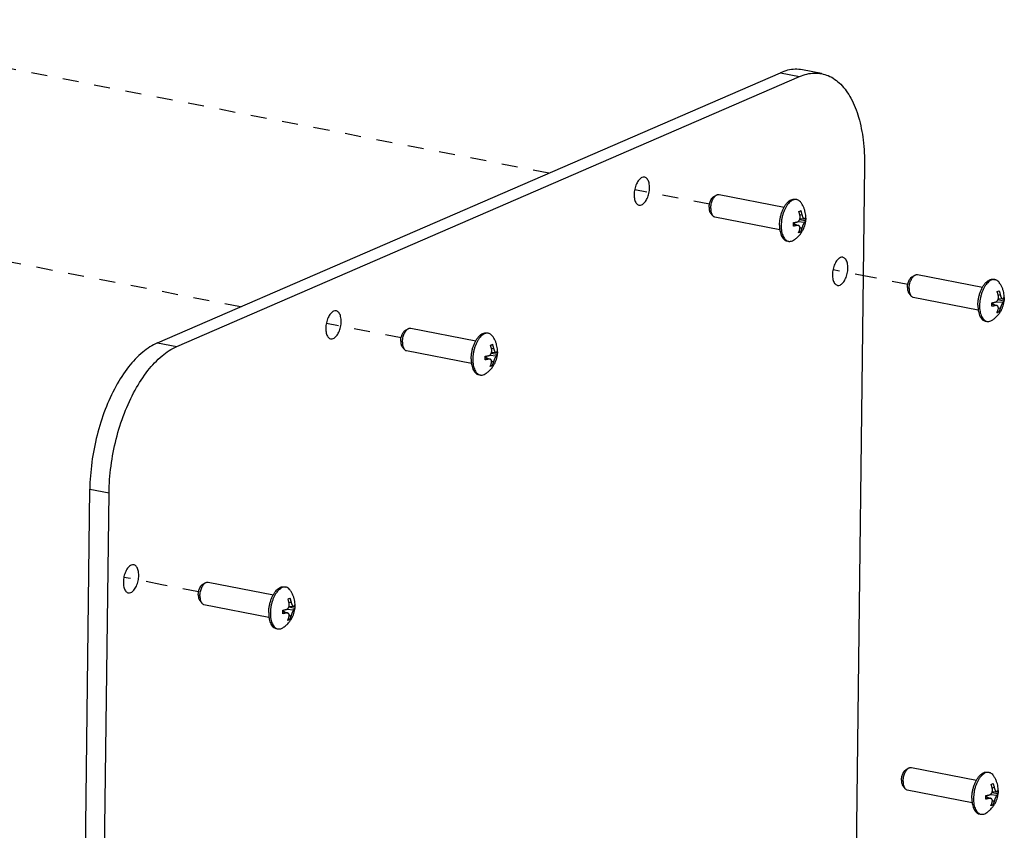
# Paper-space layout 'Layout1' of a CAD drawing. Header units: inches. Extents: x 29 to 351, y 58 to 234.
# Tile 104 of 104: x 108.15 to 114.93, y 179.54 to 185.13. Entities that reach past the tile are written whole.
import ezdxf

# ---------------------------------------------------------------- set-up
doc = ezdxf.new("R2010")
doc.units = ezdxf.units.IN
doc.header["$LTSCALE"] = 1.1
doc.header["$MEASUREMENT"] = 0
doc.linetypes.add('DASHED', pattern=[0.2, 0.1, -0.1])
doc.layers.get('0').update_dxf_attribs({"linetype": 'CONTINUOUS'})
doc.layers.add('02___PRT_ALL_AXES', color=7, linetype='CONTINUOUS')
doc.layers.add('7_ALL_FEATURES', color=7, linetype='CONTINUOUS')

psp = doc.layouts.get("Layout1")

# ---------------------------------------------------------------- linework, layer by layer
at = {"color": 4, "linetype": 'DASHED'}
for p, q in [((111.7911, 184.0693), (106.3385, 185.1268)), ((109.6669, 183.1481), (104.2144, 184.2057)), ((112.8975, 183.8547), (112.3827, 183.9545)), ((114.0097, 183.3518), (113.7491, 183.4023)), ((114.0099, 183.3519), (114.0097, 183.3518)), ((114.2641, 183.3026), (114.0099, 183.3519)), ((110.7734, 182.9335), (110.2586, 183.0333)), ((109.1246, 181.2333), (108.8641, 181.2838)), ((109.1244, 181.2332), (109.1246, 181.2333)), ((109.3786, 181.1839), (109.1244, 181.2332))]:
    psp.add_line(p, q, dxfattribs=at)
at = {"color": 7, "linetype": 'Continuous'}
for p, q in [((113.6705, 184.7552), (113.5379, 184.7809)), ((109.0959, 182.9004), (113.3866, 184.7612)), ((109.2284, 182.8747), (113.5192, 184.7355)), ((113.3866, 184.7612), (113.5192, 184.7355)), ((113.966, 184.1223), (113.8253, 172.6136)), ((109.0959, 182.9004), (109.2284, 182.8747)), ((108.4885, 170.3824), (108.6292, 181.8911)), ((108.6211, 170.3567), (108.7618, 181.8654)), ((108.6292, 181.8911), (108.7618, 181.8654))]:
    psp.add_line(p, q, dxfattribs=at)
for points, start_tangent, end_tangent in [([(113.5379, 184.7808), (113.488, 184.7849), (113.3866, 184.7612)], (-0.981737, 0.190243), (-0.917444, -0.397864)), ([(113.5192, 184.7355), (113.6206, 184.7592), (113.6704, 184.7551)], (0.917444, 0.397864), (0.981737, -0.190243)), ([(113.6704, 184.7551), (113.7164, 184.7411), (113.8018, 184.682), (113.8725, 184.5849), (113.9251, 184.4546), (113.9567, 184.2978), (113.966, 184.1223)], (0.981737, -0.190243), (-0.012225, -0.999925)), ([(112.4508, 184.0415), (112.4331, 184.0393), (112.4127, 184.0233), (112.3952, 183.9954), (112.3834, 183.9598), (112.3789, 183.9219)], (-0.985046, 0.172293), (-0.012225, -0.999925)), ([(112.4851, 183.968), (112.4815, 184.0023), (112.4703, 184.028), (112.4534, 184.0409), (112.4508, 184.0415)], (0.012225, 0.999925), (-0.985046, 0.172293)), ([(112.4132, 183.8484), (112.4308, 183.8506), (112.4512, 183.8666), (112.4687, 183.8945), (112.4806, 183.9301), (112.4851, 183.968)], (0.985046, -0.172293), (0.012225, 0.999925)), ([(112.3789, 183.9219), (112.3825, 183.8876), (112.3936, 183.862), (112.4106, 183.849), (112.4132, 183.8484)], (-0.012225, -0.999925), (0.985046, -0.172293)), ([(113.8171, 183.4893), (113.7995, 183.4871), (113.7791, 183.4711), (113.7616, 183.4432), (113.7497, 183.4076), (113.7453, 183.3697)], (-0.985046, 0.172293), (-0.012225, -0.999925)), ([(113.8515, 183.4158), (113.8479, 183.4501), (113.8367, 183.4757), (113.8197, 183.4887), (113.8171, 183.4893)], (0.012225, 0.999925), (-0.985046, 0.172293)), ([(113.7796, 183.2962), (113.7972, 183.2984), (113.8176, 183.3144), (113.8351, 183.3423), (113.847, 183.3779), (113.8515, 183.4158)], (0.985046, -0.172293), (0.012225, 0.999925)), ([(113.7453, 183.3697), (113.7489, 183.3354), (113.76, 183.3098), (113.777, 183.2968), (113.7796, 183.2962)], (-0.012225, -0.999925), (0.985046, -0.172293)), ([(110.3266, 183.1204), (110.309, 183.1181), (110.2886, 183.1021), (110.2711, 183.0742), (110.2592, 183.0386), (110.2547, 183.0008)], (-0.985046, 0.172293), (-0.012225, -0.999925)), ([(110.3609, 183.0468), (110.3573, 183.0812), (110.3462, 183.1068), (110.3292, 183.1198), (110.3266, 183.1204)], (0.012225, 0.999925), (-0.985046, 0.172293)), ([(110.2891, 182.9272), (110.3067, 182.9295), (110.3271, 182.9455), (110.3446, 182.9734), (110.3564, 183.009), (110.3609, 183.0468)], (0.985046, -0.172293), (0.012225, 0.999925)), ([(110.2547, 183.0008), (110.2583, 182.9664), (110.2695, 182.9408), (110.2864, 182.9278), (110.2891, 182.9272)], (-0.012225, -0.999925), (0.985046, -0.172293)), ([(109.0959, 182.9004), (108.994, 182.836), (108.8967, 182.7342), (108.8089, 182.6), (108.7351, 182.4401), (108.6788, 182.2627), (108.6429, 182.0766), (108.6292, 181.8911)], (-0.917444, -0.397864), (-0.012225, -0.999925)), ([(108.7618, 181.8654), (108.7755, 182.0509), (108.8113, 182.237), (108.8676, 182.4144), (108.9415, 182.5743), (109.0293, 182.7085), (109.1266, 182.8103), (109.2284, 182.8747)], (0.012225, 0.999925), (0.917444, 0.397864)), ([(108.9321, 181.3708), (108.9145, 181.3686), (108.894, 181.3526), (108.8766, 181.3247), (108.8647, 181.2891), (108.8602, 181.2512)], (-0.985046, 0.172293), (-0.012225, -0.999925)), ([(108.9664, 181.2973), (108.9628, 181.3316), (108.9517, 181.3573), (108.9347, 181.3702), (108.9321, 181.3708)], (0.012225, 0.999925), (-0.985046, 0.172293)), ([(108.8602, 181.2512), (108.8638, 181.2169), (108.8749, 181.1913), (108.8919, 181.1783), (108.8945, 181.1777)], (-0.012225, -0.999925), (0.985046, -0.172293)), ([(108.8945, 181.1777), (108.9121, 181.1799), (108.9326, 181.1959), (108.95, 181.2238), (108.9619, 181.2594), (108.9664, 181.2973)], (0.985046, -0.172293), (0.012225, 0.999925))]:
    psp.add_spline(points, degree=3, dxfattribs=dict(at, start_tangent=start_tangent, end_tangent=end_tangent))
at = {"layer": '02___PRT_ALL_AXES', "color": 7, "linetype": 'Continuous'}
for p, q in [((112.9274, 183.9077), (112.9469, 183.9186)), ((112.964, 183.922), (113.4124, 183.835)), ((113.4874, 183.8895), (113.4987, 183.8873)), ((112.9054, 183.7943), (112.9194, 183.7769)), ((112.934, 183.7674), (113.3824, 183.6804)), ((113.4316, 183.6019), (113.4429, 183.5997)), ((114.2941, 183.3556), (114.3135, 183.3665)), ((114.3307, 183.3699), (114.779, 183.2829)), ((114.854, 183.3373), (114.8653, 183.3352)), ((114.2721, 183.2422), (114.286, 183.2248)), ((114.3007, 183.2153), (114.749, 183.1283)), ((114.7982, 183.0498), (114.8095, 183.0476)), ((110.8033, 182.9865), (110.8227, 182.9974)), ((110.8399, 183.0008), (111.2883, 182.9138)), ((111.3632, 182.9683), (111.3745, 182.9661)), ((110.7813, 182.8732), (110.7952, 182.8557)), ((110.8099, 182.8462), (111.2583, 182.7592)), ((111.3074, 182.6807), (111.3187, 182.6785)), ((109.4085, 181.2369), (109.428, 181.2478)), ((109.4451, 181.2512), (109.8935, 181.1642)), ((109.9684, 181.2186), (109.9797, 181.2165)), ((109.3865, 181.1235), (109.4005, 181.1061)), ((109.4151, 181.0966), (109.8635, 181.0096)), ((109.9127, 180.9311), (109.924, 180.9289)), ((114.2525, 179.9596), (114.272, 179.9705)), ((114.2891, 179.9739), (114.7375, 179.8869)), ((114.8125, 179.9413), (114.8238, 179.9391)), ((114.2305, 179.8462), (114.2445, 179.8288)), ((114.2592, 179.8193), (114.7075, 179.7323)), ((114.7567, 179.6538), (114.768, 179.6516))]:
    psp.add_line(p, q, dxfattribs=at)
for points, start_tangent, end_tangent in [([(112.8952, 183.8338), (112.8961, 183.8467), (112.8984, 183.8596), (112.9021, 183.8721), (112.907, 183.8835), (112.9128, 183.8935), (112.9194, 183.9014), (112.9263, 183.907), (112.9274, 183.9077)], (0.012225, 0.999925), (0.871498, 0.490398)), ([(112.9066, 183.8263), (112.9076, 183.8413), (112.9101, 183.8565), (112.9142, 183.8713), (112.9197, 183.885), (112.9262, 183.8972), (112.9336, 183.9074), (112.9417, 183.9151), (112.9469, 183.9186)], (0.012225, 0.999925), (0.871946, 0.489601)), ([(112.9469, 183.9186), (112.95, 183.9201), (112.9582, 183.9223), (112.964, 183.922)], (0.871946, 0.489601), (0.982091, -0.188405)), ([(113.4122, 183.8352), (113.4177, 183.8444), (113.4293, 183.8605), (113.4417, 183.8733), (113.4547, 183.8827), (113.4677, 183.8884), (113.4805, 183.8902), (113.4874, 183.8894)], (0.487288, 0.873241), (0.981757, -0.190142)), ([(112.8952, 183.8338), (112.8958, 183.8216), (112.8978, 183.8105), (112.9012, 183.8011), (112.9054, 183.7943)], (-0.012225, -0.999925), (0.62612, -0.779726)), ([(112.9066, 183.8263), (112.9072, 183.8119), (112.9094, 183.7988), (112.9132, 183.7874), (112.9183, 183.7783), (112.9194, 183.7769)], (-0.012225, -0.999925), (0.625188, -0.780474)), ([(113.3805, 183.7114), (113.3818, 183.735), (113.3853, 183.7588), (113.3908, 183.7823), (113.3982, 183.8049), (113.4072, 183.8257), (113.4122, 183.8352)], (0.012225, 0.999925), (0.487288, 0.873241)), ([(112.9194, 183.7769), (112.9247, 183.7717), (112.9319, 183.7679), (112.934, 183.7674)], (0.625188, -0.780474), (0.982091, -0.188405)), ([(113.3805, 183.7114), (113.3812, 183.6888), (113.3821, 183.6804)], (-0.012225, -0.999925), (0.125424, -0.992103)), ([(113.3821, 183.6804), (113.3842, 183.6677), (113.3892, 183.6487), (113.3961, 183.6324), (113.4047, 183.6192), (113.4148, 183.6094), (113.4262, 183.6034), (113.4316, 183.6019)], (0.125424, -0.992103), (0.981757, -0.190142)), ([(114.2618, 183.2817), (114.2627, 183.2946), (114.265, 183.3075), (114.2687, 183.32), (114.2736, 183.3314), (114.2794, 183.3413), (114.286, 183.3493), (114.293, 183.3549), (114.294, 183.3556)], (0.012225, 0.999925), (0.871498, 0.490398)), ([(114.2732, 183.2741), (114.2742, 183.2892), (114.2768, 183.3044), (114.2809, 183.3192), (114.2863, 183.3329), (114.2928, 183.3451), (114.3003, 183.3552), (114.3083, 183.363), (114.3135, 183.3665)], (0.012225, 0.999925), (0.871946, 0.489601)), ([(114.3135, 183.3665), (114.3166, 183.368), (114.3249, 183.3702), (114.3307, 183.3699)], (0.871946, 0.489601), (0.982091, -0.188405)), ([(114.2618, 183.2817), (114.2624, 183.2695), (114.2644, 183.2584), (114.2678, 183.249), (114.2721, 183.2422)], (-0.012225, -0.999925), (0.62612, -0.779726)), ([(114.2732, 183.2741), (114.2738, 183.2598), (114.2761, 183.2467), (114.2798, 183.2353), (114.285, 183.2262), (114.286, 183.2248)], (-0.012225, -0.999925), (0.625188, -0.780474)), ([(114.7471, 183.1593), (114.7484, 183.1829), (114.7519, 183.2067), (114.7574, 183.2302), (114.7648, 183.2527), (114.7738, 183.2736), (114.7788, 183.283)], (0.012225, 0.999925), (0.487288, 0.873241)), ([(114.7788, 183.283), (114.7843, 183.2923), (114.7959, 183.3083), (114.8084, 183.3212), (114.8213, 183.3306), (114.8343, 183.3363), (114.8472, 183.3381), (114.854, 183.3373)], (0.487288, 0.873241), (0.981757, -0.190142)), ([(114.286, 183.2248), (114.2913, 183.2196), (114.2986, 183.2158), (114.3007, 183.2153)], (0.625188, -0.780474), (0.982091, -0.188405)), ([(114.7471, 183.1593), (114.7479, 183.1367), (114.7488, 183.1283)], (-0.012225, -0.999925), (0.125424, -0.992103)), ([(114.7488, 183.1283), (114.7508, 183.1156), (114.7558, 183.0966), (114.7627, 183.0803), (114.7713, 183.0671), (114.7814, 183.0573), (114.7928, 183.0513), (114.7982, 183.0498)], (0.125424, -0.992103), (0.981757, -0.190142)), ([(110.8227, 182.9974), (110.8258, 182.999), (110.8341, 183.0011), (110.8399, 183.0008)], (0.871946, 0.489601), (0.982091, -0.188405)), ([(110.771, 182.9126), (110.7719, 182.9255), (110.7743, 182.9385), (110.7779, 182.9509), (110.7828, 182.9624), (110.7886, 182.9723), (110.7952, 182.9802), (110.8022, 182.9859), (110.8033, 182.9865)], (0.012225, 0.999925), (0.871498, 0.490398)), ([(110.7824, 182.9051), (110.7834, 182.9202), (110.786, 182.9354), (110.7901, 182.9501), (110.7955, 182.9638), (110.8021, 182.976), (110.8095, 182.9862), (110.8175, 182.9939), (110.8227, 182.9974)], (0.012225, 0.999925), (0.871946, 0.489601)), ([(111.288, 182.914), (111.2935, 182.9233), (111.3052, 182.9393), (111.3176, 182.9522), (111.3305, 182.9616), (111.3436, 182.9672), (111.3564, 182.969), (111.3632, 182.9683)], (0.487288, 0.873241), (0.981757, -0.190142)), ([(110.771, 182.9126), (110.7716, 182.9004), (110.7737, 182.8893), (110.7771, 182.88), (110.7813, 182.8731)], (-0.012225, -0.999925), (0.62612, -0.779726)), ([(110.7824, 182.9051), (110.783, 182.8907), (110.7853, 182.8776), (110.7891, 182.8663), (110.7942, 182.8571), (110.7952, 182.8557)], (-0.012225, -0.999925), (0.625188, -0.780474)), ([(111.2563, 182.7902), (111.2577, 182.8138), (111.2611, 182.8377), (111.2666, 182.8612), (111.274, 182.8837), (111.2831, 182.9046), (111.288, 182.914)], (0.012225, 0.999925), (0.487288, 0.873241)), ([(110.7952, 182.8557), (110.8005, 182.8505), (110.8078, 182.8467), (110.8099, 182.8462)], (0.625188, -0.780474), (0.982091, -0.188405)), ([(111.2563, 182.7902), (111.2571, 182.7676), (111.258, 182.7592)], (-0.012225, -0.999925), (0.125424, -0.992103)), ([(111.258, 182.7592), (111.26, 182.7465), (111.265, 182.7276), (111.2719, 182.7112), (111.2805, 182.698), (111.2907, 182.6883), (111.302, 182.6822), (111.3074, 182.6807)], (0.125424, -0.992103), (0.981757, -0.190142)), ([(109.3876, 181.1554), (109.3886, 181.1705), (109.3912, 181.1857), (109.3953, 181.2005), (109.4007, 181.2142), (109.4073, 181.2264), (109.4147, 181.2365), (109.4227, 181.2443), (109.428, 181.2478)], (0.012225, 0.999925), (0.871946, 0.489601)), ([(109.428, 181.2478), (109.431, 181.2493), (109.4393, 181.2515), (109.4451, 181.2512)], (0.871946, 0.489601), (0.982091, -0.188405)), ([(109.3762, 181.163), (109.3771, 181.1759), (109.3795, 181.1888), (109.3832, 181.2013), (109.388, 181.2127), (109.3939, 181.2226), (109.4004, 181.2306), (109.4074, 181.2362), (109.4085, 181.2369)], (0.012225, 0.999925), (0.871498, 0.490398)), ([(109.8932, 181.1643), (109.8988, 181.1736), (109.9104, 181.1897), (109.9228, 181.2025), (109.9357, 181.2119), (109.9488, 181.2176), (109.9616, 181.2194), (109.9684, 181.2186)], (0.487288, 0.873241), (0.981757, -0.190142)), ([(109.3762, 181.163), (109.3768, 181.1508), (109.3789, 181.1397), (109.3823, 181.1303), (109.3865, 181.1235)], (-0.012225, -0.999925), (0.62612, -0.779726)), ([(109.3876, 181.1554), (109.3883, 181.1411), (109.3905, 181.128), (109.3943, 181.1166), (109.3994, 181.1075), (109.4005, 181.1061)], (-0.012225, -0.999925), (0.625188, -0.780474)), ([(109.4005, 181.1061), (109.4058, 181.1009), (109.413, 181.0971), (109.4151, 181.0966)], (0.625188, -0.780474), (0.982091, -0.188405)), ([(109.8615, 181.0406), (109.8629, 181.0642), (109.8664, 181.088), (109.8719, 181.1115), (109.8792, 181.134), (109.8883, 181.1549), (109.8932, 181.1643)], (0.012225, 0.999925), (0.487288, 0.873241)), ([(109.8615, 181.0406), (109.8623, 181.018), (109.8632, 181.0096)], (-0.012225, -0.999925), (0.125424, -0.992103)), ([(109.8632, 181.0096), (109.8653, 180.9969), (109.8702, 180.9779), (109.8771, 180.9616), (109.8858, 180.9484), (109.8959, 180.9386), (109.9072, 180.9326), (109.9127, 180.9311)], (0.125424, -0.992103), (0.981757, -0.190142)), ([(114.2203, 179.8857), (114.2212, 179.8985), (114.2235, 179.9115), (114.2272, 179.924), (114.2321, 179.9354), (114.2379, 179.9453), (114.2445, 179.9533), (114.2514, 179.9589), (114.2525, 179.9596)], (0.012225, 0.999925), (0.871498, 0.490398)), ([(114.2317, 179.8781), (114.2327, 179.8932), (114.2352, 179.9084), (114.2393, 179.9232), (114.2448, 179.9369), (114.2513, 179.9491), (114.2587, 179.9592), (114.2668, 179.967), (114.272, 179.9705)], (0.012225, 0.999925), (0.871946, 0.489601)), ([(114.272, 179.9705), (114.2751, 179.972), (114.2833, 179.9742), (114.2891, 179.9738)], (0.871946, 0.489601), (0.982091, -0.188405)), ([(114.2203, 179.8857), (114.2209, 179.8734), (114.2229, 179.8624), (114.2263, 179.853), (114.2305, 179.8462)], (-0.012225, -0.999925), (0.62612, -0.779726)), ([(114.7056, 179.7633), (114.7069, 179.7869), (114.7104, 179.8107), (114.7159, 179.8342), (114.7233, 179.8567), (114.7323, 179.8776), (114.7373, 179.887)], (0.012225, 0.999925), (0.487288, 0.873241)), ([(114.7373, 179.887), (114.7428, 179.8963), (114.7544, 179.9123), (114.7668, 179.9252), (114.7798, 179.9346), (114.7928, 179.9403), (114.8056, 179.942), (114.8125, 179.9413)], (0.487288, 0.873241), (0.981757, -0.190142)), ([(114.2317, 179.8781), (114.2323, 179.8638), (114.2345, 179.8507), (114.2383, 179.8393), (114.2435, 179.8302), (114.2445, 179.8288)], (-0.012225, -0.999925), (0.625188, -0.780474)), ([(114.2445, 179.8288), (114.2498, 179.8236), (114.257, 179.8198), (114.2592, 179.8193)], (0.625188, -0.780474), (0.982091, -0.188405)), ([(114.7056, 179.7633), (114.7064, 179.7406), (114.7072, 179.7323)], (-0.012225, -0.999925), (0.125424, -0.992103)), ([(114.7072, 179.7323), (114.7093, 179.7196), (114.7143, 179.7006), (114.7212, 179.6843), (114.7298, 179.6711), (114.7399, 179.6613), (114.7513, 179.6552), (114.7567, 179.6538)], (0.125424, -0.992103), (0.981757, -0.190142))]:
    psp.add_spline(points, degree=3, dxfattribs=dict(at, start_tangent=start_tangent, end_tangent=end_tangent))
at = {"layer": '7_ALL_FEATURES', "color": 7, "linetype": 'Continuous'}
for p, q in [((113.5129, 183.8052), (113.5201, 183.8081)), ((113.5602, 183.7402), (113.5184, 183.7483)), ((113.5201, 183.8081), (113.5265, 183.8111)), ((113.5349, 183.7827), (113.5208, 183.779)), ((113.5214, 183.7572), (113.5508, 183.7548)), ((113.4775, 183.7206), (113.4773, 183.7282)), ((113.4773, 183.7253), (113.4924, 183.7154)), ((113.4774, 183.7206), (113.5116, 183.7086)), ((113.5008, 183.7088), (113.4775, 183.7185)), ((113.5063, 183.735), (113.554, 183.7319)), ((113.5211, 183.6964), (113.5338, 183.6881)), ((113.5183, 183.6601), (113.511, 183.6573)), ((113.5246, 183.6632), (113.5144, 183.6652)), ((113.5246, 183.6632), (113.5183, 183.6601)), ((113.469, 183.6031), (113.4778, 183.6077)), ((114.8795, 183.2531), (114.8867, 183.2559)), ((114.8867, 183.2559), (114.8931, 183.259)), ((114.9016, 183.2306), (114.8874, 183.2269)), ((114.8881, 183.2051), (114.9175, 183.2027)), ((114.8441, 183.1685), (114.8439, 183.1761)), ((114.844, 183.1732), (114.859, 183.1633)), ((114.8441, 183.1685), (114.8782, 183.1565)), ((114.8674, 183.1567), (114.8441, 183.1664)), ((114.8729, 183.1829), (114.9207, 183.1798)), ((114.9269, 183.188), (114.885, 183.1962)), ((114.8878, 183.1443), (114.9004, 183.136)), ((114.8849, 183.108), (114.8777, 183.1052)), ((114.8913, 183.1111), (114.881, 183.113)), ((114.8913, 183.1111), (114.8849, 183.108)), ((114.8357, 183.051), (114.8444, 183.0556)), ((111.3887, 182.884), (111.3959, 182.8869)), ((111.3959, 182.8869), (111.4023, 182.8899)), ((111.3534, 182.7994), (111.3531, 182.807)), ((111.3532, 182.8041), (111.3682, 182.7942)), ((111.3533, 182.7994), (111.3875, 182.7875)), ((111.3821, 182.8139), (111.4299, 182.8108)), ((111.4361, 182.819), (111.3942, 182.8271)), ((111.4108, 182.8616), (111.3966, 182.8578)), ((111.3973, 182.836), (111.4267, 182.8336)), ((111.3766, 182.7877), (111.3533, 182.7973)), ((111.3941, 182.739), (111.3869, 182.7361)), ((111.4005, 182.742), (111.3903, 182.744)), ((111.4005, 182.742), (111.3941, 182.739)), ((111.397, 182.7753), (111.4096, 182.7669)), ((111.3449, 182.6819), (111.3536, 182.6866)), ((109.9939, 181.1344), (110.0011, 181.1373)), ((110.0011, 181.1373), (110.0075, 181.1403)), ((110.016, 181.1119), (110.0018, 181.1082)), ((109.9586, 181.0498), (109.9583, 181.0574)), ((109.9584, 181.0545), (109.9734, 181.0446)), ((109.9585, 181.0498), (109.9927, 181.0378)), ((109.9819, 181.038), (109.9586, 181.0477)), ((109.9873, 181.0642), (110.0351, 181.0611)), ((110.0413, 181.0694), (109.9995, 181.0775)), ((110.0025, 181.0864), (110.0319, 181.084)), ((109.9993, 180.9893), (109.9921, 180.9865)), ((110.0057, 180.9924), (109.9955, 180.9943)), ((110.0057, 180.9924), (109.9993, 180.9893)), ((110.0022, 181.0256), (110.0148, 181.0173)), ((109.9501, 180.9323), (109.9588, 180.9369)), ((114.838, 179.8571), (114.8452, 179.8599)), ((114.8452, 179.8599), (114.8516, 179.863)), ((114.86, 179.8346), (114.8459, 179.8308)), ((114.8026, 179.7725), (114.8024, 179.7801)), ((114.8024, 179.7771), (114.8175, 179.7672)), ((114.8025, 179.7725), (114.8367, 179.7605)), ((114.8259, 179.7607), (114.8026, 179.7704)), ((114.8314, 179.7869), (114.8791, 179.7838)), ((114.8853, 179.792), (114.8435, 179.8001)), ((114.8462, 179.7483), (114.8589, 179.74)), ((114.8465, 179.809), (114.8759, 179.8066)), ((114.8434, 179.712), (114.8362, 179.7091)), ((114.8497, 179.715), (114.8395, 179.717)), ((114.8497, 179.715), (114.8434, 179.712)), ((114.7942, 179.655), (114.8029, 179.6596))]:
    psp.add_line(p, q, dxfattribs=at)
for points, start_tangent, end_tangent in [([(113.4725, 183.8839), (113.4601, 183.8768), (113.448, 183.8664), (113.4364, 183.853), (113.4257, 183.8369), (113.4161, 183.8185), (113.4078, 183.7983), (113.4011, 183.7767), (113.3961, 183.7543), (113.393, 183.7316), (113.3917, 183.7092)], (-0.917444, -0.397864), (-0.012225, -0.999925)), ([(113.4987, 183.8873), (113.4968, 183.8876), (113.4848, 183.8875), (113.4725, 183.8839)], (-0.981525, 0.191332), (-0.917444, -0.397864)), ([(113.528, 183.8668), (113.5279, 183.867), (113.5186, 183.8772), (113.5082, 183.8841), (113.4987, 183.8873)], (-0.586123, 0.810222), (-0.981525, 0.191332)), ([(113.5611, 183.7401), (113.5621, 183.7522), (113.562, 183.7706), (113.5601, 183.7892), (113.5559, 183.8085), (113.5493, 183.828), (113.5402, 183.8474), (113.528, 183.8668)], (0.114654, 0.993405), (-0.586033, 0.810287)), ([(113.5011, 183.733), (113.5057, 183.7347), (113.5094, 183.737), (113.5125, 183.7397), (113.5152, 183.7428), (113.5174, 183.7462), (113.5193, 183.7501), (113.5207, 183.7541), (113.5215, 183.7572)], (0.972233, 0.234015), (0.211097, 0.977465)), ([(113.5213, 183.7768), (113.5201, 183.7818), (113.5187, 183.7873), (113.517, 183.7932), (113.515, 183.7992), (113.5129, 183.8052)], (-0.221092, 0.975253), (-0.349811, 0.93682)), ([(113.5215, 183.7572), (113.5217, 183.7581), (113.5222, 183.7617), (113.5225, 183.7654), (113.5224, 183.7693), (113.522, 183.7731), (113.5213, 183.7768)], (0.211097, 0.977465), (-0.221092, 0.975253)), ([(113.5265, 183.8111), (113.5285, 183.8052), (113.5305, 183.7992), (113.5322, 183.7933), (113.5337, 183.7877), (113.5349, 183.7827)], (0.349811, -0.93682), (0.221092, -0.975253)), ([(113.5349, 183.7827), (113.5365, 183.7767), (113.5381, 183.7717), (113.5398, 183.7676), (113.5414, 183.7642), (113.5431, 183.7612), (113.5449, 183.7587), (113.5467, 183.7568), (113.5485, 183.7555), (113.5504, 183.7548), (113.5508, 183.7548)], (0.221092, -0.975253), (0.996751, -0.080542)), ([(113.5508, 183.7548), (113.5523, 183.7549), (113.5543, 183.7561)], (0.996751, -0.080542), (0.730532, 0.682878)), ([(113.5543, 183.7561), (113.5558, 183.7575), (113.5572, 183.7591), (113.5585, 183.7608), (113.5596, 183.7626), (113.5605, 183.7643)], (0.730532, 0.682878), (0.412821, 0.910812)), ([(113.5605, 183.7643), (113.5608, 183.7522), (113.5602, 183.7402)], (0.054844, -0.998495), (-0.080904, -0.996722)), ([(113.3917, 183.7092), (113.3925, 183.6877), (113.3951, 183.6675), (113.3996, 183.6492), (113.4058, 183.6333), (113.4137, 183.62), (113.4229, 183.6098), (113.4325, 183.6033)], (-0.012225, -0.999925), (0.892794, -0.450465)), ([(113.477, 183.7041), (113.4775, 183.716), (113.4775, 183.7206)], (0.080904, 0.996722), (-0.01321, 0.999913)), ([(113.5008, 183.7088), (113.4968, 183.7079), (113.4923, 183.7069), (113.4874, 183.7059), (113.4822, 183.705), (113.477, 183.7041)], (-0.972233, -0.234015), (-0.986332, -0.16477)), ([(113.4773, 183.7282), (113.4825, 183.7291), (113.4877, 183.7301), (113.4926, 183.7311), (113.4971, 183.7321), (113.5011, 183.733)], (0.986332, 0.16477), (0.972233, 0.234015)), ([(113.4778, 183.6077), (113.4976, 183.6222), (113.5163, 183.6403), (113.5314, 183.6597), (113.5425, 183.6786), (113.5507, 183.697), (113.5565, 183.7155), (113.5603, 183.7339), (113.5611, 183.7401)], (0.846465, 0.532444), (0.114654, 0.993405)), ([(113.5116, 183.7086), (113.5094, 183.7092), (113.5055, 183.7095), (113.5008, 183.7088)], (-0.94323, 0.332139), (-0.972233, -0.234015)), ([(113.511, 183.6573), (113.5133, 183.6623), (113.5154, 183.6675), (113.5172, 183.6727), (113.5189, 183.6777), (113.5202, 183.6822)], (0.422017, 0.906588), (0.265602, 0.964083)), ([(113.5202, 183.6822), (113.5213, 183.6877), (113.5216, 183.6923), (113.5212, 183.6962), (113.5204, 183.6995), (113.5191, 183.7024), (113.5173, 183.7048), (113.5151, 183.7068), (113.5125, 183.7083), (113.5116, 183.7086)], (0.265602, 0.964083), (-0.94323, 0.332139)), ([(113.5338, 183.6881), (113.5325, 183.6837), (113.5309, 183.6787), (113.529, 183.6735), (113.5269, 183.6683), (113.5246, 183.6632)], (-0.265602, -0.964083), (-0.422017, -0.906588)), ([(113.554, 183.7319), (113.5521, 183.7298), (113.5502, 183.7271), (113.5483, 183.7241), (113.5465, 183.7209), (113.5448, 183.7173), (113.543, 183.7135), (113.5412, 183.7095), (113.5396, 183.7056), (113.5383, 183.7022), (113.5371, 183.6986), (113.5358, 183.695), (113.5347, 183.6915), (113.5338, 183.6881)], (-0.730532, -0.682878), (-0.265602, -0.964083)), ([(113.5602, 183.7402), (113.5593, 183.7384), (113.5582, 183.7367), (113.5569, 183.7349), (113.5555, 183.7334), (113.554, 183.7319)], (-0.412821, -0.910812), (-0.730532, -0.682878)), ([(113.4325, 183.6033), (113.4334, 183.6029), (113.4429, 183.5997)], (0.892794, -0.450465), (0.981525, -0.191332)), ([(113.4429, 183.5997), (113.4447, 183.5994), (113.4567, 183.5995), (113.469, 183.6031)], (0.981525, -0.191332), (0.917444, 0.397864)), ([(114.8391, 183.3317), (114.8267, 183.3247), (114.8146, 183.3143), (114.803, 183.3009), (114.7923, 183.2848), (114.7827, 183.2664), (114.7745, 183.2462), (114.7678, 183.2246), (114.7628, 183.2022), (114.7596, 183.1795), (114.7584, 183.1571)], (-0.917444, -0.397864), (-0.012225, -0.999925)), ([(114.8653, 183.3352), (114.8634, 183.3355), (114.8514, 183.3354), (114.8391, 183.3317)], (-0.981525, 0.191332), (-0.917444, -0.397864)), ([(114.8946, 183.3147), (114.8945, 183.3149), (114.8852, 183.3251), (114.8748, 183.332), (114.8653, 183.3352)], (-0.586123, 0.810222), (-0.981525, 0.191332)), ([(114.9277, 183.188), (114.9287, 183.2001), (114.9287, 183.2184), (114.9267, 183.2371), (114.9225, 183.2564), (114.916, 183.2759), (114.9068, 183.2953), (114.8946, 183.3147)], (0.114654, 0.993405), (-0.586033, 0.810287)), ([(114.8677, 183.1809), (114.8723, 183.1826), (114.8761, 183.1849), (114.8792, 183.1876), (114.8818, 183.1907), (114.884, 183.1941), (114.8859, 183.1979), (114.8873, 183.202), (114.8881, 183.205)], (0.972233, 0.234015), (0.211097, 0.977465)), ([(114.888, 183.2247), (114.8868, 183.2297), (114.8853, 183.2352), (114.8836, 183.2411), (114.8816, 183.2471), (114.8795, 183.2531)], (-0.221092, 0.975253), (-0.349811, 0.93682)), ([(114.8881, 183.205), (114.8883, 183.206), (114.8888, 183.2096), (114.8891, 183.2133), (114.889, 183.2172), (114.8886, 183.221), (114.888, 183.2247)], (0.211097, 0.977465), (-0.221092, 0.975253)), ([(114.8931, 183.259), (114.8952, 183.2531), (114.8971, 183.2471), (114.8989, 183.2412), (114.9004, 183.2356), (114.9016, 183.2306)], (0.349811, -0.93682), (0.221092, -0.975253)), ([(114.9016, 183.2306), (114.9031, 183.2246), (114.9047, 183.2196), (114.9064, 183.2155), (114.908, 183.2121), (114.9098, 183.2091), (114.9115, 183.2066), (114.9133, 183.2047), (114.9151, 183.2034), (114.917, 183.2027), (114.9174, 183.2027)], (0.221092, -0.975253), (0.996751, -0.080542)), ([(114.921, 183.204), (114.9224, 183.2054), (114.9238, 183.207), (114.9251, 183.2087), (114.9263, 183.2104), (114.9272, 183.2122)], (0.730532, 0.682878), (0.412821, 0.910812)), ([(114.9272, 183.2122), (114.9274, 183.2), (114.9269, 183.188)], (0.054844, -0.998495), (-0.080904, -0.996722)), ([(114.7584, 183.1571), (114.7591, 183.1356), (114.7617, 183.1154), (114.7662, 183.0971), (114.7725, 183.0811), (114.7803, 183.0679), (114.7896, 183.0577), (114.7991, 183.0512)], (-0.012225, -0.999925), (0.892794, -0.450465)), ([(114.8436, 183.1519), (114.8442, 183.1639), (114.8441, 183.1685)], (0.080904, 0.996722), (-0.01321, 0.999913)), ([(114.8674, 183.1567), (114.8635, 183.1558), (114.859, 183.1548), (114.854, 183.1538), (114.8488, 183.1529), (114.8436, 183.1519)], (-0.972233, -0.234015), (-0.986332, -0.16477)), ([(114.8439, 183.1761), (114.8491, 183.177), (114.8543, 183.178), (114.8592, 183.179), (114.8638, 183.18), (114.8677, 183.1809)], (0.986332, 0.16477), (0.972233, 0.234015)), ([(114.8444, 183.0556), (114.8642, 183.0701), (114.8829, 183.0882), (114.898, 183.1076), (114.9091, 183.1264), (114.9173, 183.1449), (114.9232, 183.1634), (114.9269, 183.1818), (114.9277, 183.188)], (0.846465, 0.532444), (0.114654, 0.993405)), ([(114.8782, 183.1565), (114.876, 183.1571), (114.8721, 183.1574), (114.8674, 183.1567)], (-0.94323, 0.332139), (-0.972233, -0.234015)), ([(114.8868, 183.1301), (114.8879, 183.1356), (114.8882, 183.1402), (114.8878, 183.1441), (114.887, 183.1474), (114.8857, 183.1502), (114.8839, 183.1527), (114.8817, 183.1547), (114.8791, 183.1562), (114.8782, 183.1565)], (0.265602, 0.964083), (-0.94323, 0.332139)), ([(114.9207, 183.1798), (114.9187, 183.1777), (114.9168, 183.175), (114.915, 183.172), (114.9132, 183.1687), (114.9114, 183.1652), (114.9096, 183.1614), (114.9078, 183.1574), (114.9063, 183.1535), (114.9049, 183.15), (114.9037, 183.1465), (114.9025, 183.1429), (114.9014, 183.1394), (114.9004, 183.136)], (-0.730532, -0.682878), (-0.265602, -0.964083)), ([(114.9174, 183.2027), (114.9189, 183.2028), (114.921, 183.204)], (0.996751, -0.080542), (0.730532, 0.682878)), ([(114.9269, 183.188), (114.926, 183.1863), (114.9248, 183.1845), (114.9235, 183.1828), (114.9221, 183.1812), (114.9207, 183.1798)], (-0.412821, -0.910812), (-0.730532, -0.682878)), ([(114.8777, 183.1052), (114.8799, 183.1102), (114.882, 183.1154), (114.8839, 183.1206), (114.8855, 183.1256), (114.8868, 183.1301)], (0.422017, 0.906588), (0.265602, 0.964083)), ([(114.9004, 183.136), (114.8991, 183.1315), (114.8975, 183.1266), (114.8956, 183.1214), (114.8935, 183.1162), (114.8913, 183.1111)], (-0.265602, -0.964083), (-0.422017, -0.906588)), ([(114.7991, 183.0512), (114.8, 183.0507), (114.8095, 183.0476)], (0.892794, -0.450465), (0.981525, -0.191332)), ([(114.8095, 183.0476), (114.8113, 183.0473), (114.8233, 183.0474), (114.8357, 183.051)], (0.981525, -0.191332), (0.917444, 0.397864)), ([(111.3483, 182.9627), (111.3359, 182.9556), (111.3238, 182.9452), (111.3123, 182.9318), (111.3016, 182.9157), (111.292, 182.8973), (111.2837, 182.8771), (111.277, 182.8555), (111.272, 182.8331), (111.2688, 182.8104), (111.2676, 182.788)], (-0.917444, -0.397864), (-0.012225, -0.999925)), ([(111.3745, 182.9661), (111.3727, 182.9664), (111.3607, 182.9663), (111.3483, 182.9627)], (-0.981525, 0.191332), (-0.917444, -0.397864)), ([(111.4039, 182.9456), (111.4037, 182.9458), (111.3944, 182.956), (111.384, 182.9629), (111.3745, 182.9661)], (-0.586123, 0.810222), (-0.981525, 0.191332)), ([(111.437, 182.8189), (111.438, 182.831), (111.4379, 182.8494), (111.4359, 182.868), (111.4318, 182.8873), (111.4252, 182.9068), (111.416, 182.9263), (111.4039, 182.9456)], (0.114654, 0.993405), (-0.586033, 0.810287)), ([(111.3972, 182.8557), (111.396, 182.8606), (111.3945, 182.8661), (111.3928, 182.872), (111.3908, 182.8781), (111.3887, 182.884)], (-0.221092, 0.975253), (-0.349811, 0.93682)), ([(111.4023, 182.8899), (111.4044, 182.8841), (111.4063, 182.8781), (111.4081, 182.8721), (111.4096, 182.8666), (111.4108, 182.8616)], (0.349811, -0.93682), (0.221092, -0.975253)), ([(111.3528, 182.7829), (111.3534, 182.7949), (111.3534, 182.7994)], (0.080904, 0.996722), (-0.01321, 0.999913)), ([(111.3531, 182.807), (111.3583, 182.8079), (111.3635, 182.8089), (111.3685, 182.8099), (111.373, 182.8109), (111.3769, 182.8118)], (0.986332, 0.16477), (0.972233, 0.234015)), ([(111.3536, 182.6866), (111.3735, 182.701), (111.3921, 182.7191), (111.4072, 182.7385), (111.4184, 182.7574), (111.4265, 182.7759), (111.4324, 182.7944), (111.4361, 182.8127), (111.437, 182.8189)], (0.846465, 0.532444), (0.114654, 0.993405)), ([(111.3769, 182.8118), (111.3815, 182.8135), (111.3853, 182.8158), (111.3884, 182.8186), (111.391, 182.8216), (111.3932, 182.8251), (111.3951, 182.8289), (111.3966, 182.833), (111.3973, 182.836)], (0.972233, 0.234015), (0.211097, 0.977465)), ([(111.3973, 182.836), (111.3975, 182.8369), (111.3981, 182.8406), (111.3983, 182.8443), (111.3982, 182.8481), (111.3979, 182.852), (111.3972, 182.8557)], (0.211097, 0.977465), (-0.221092, 0.975253)), ([(111.4299, 182.8108), (111.4279, 182.8086), (111.426, 182.8059), (111.4242, 182.8029), (111.4224, 182.7997), (111.4206, 182.7962), (111.4188, 182.7923), (111.4171, 182.7883), (111.4155, 182.7844), (111.4142, 182.781), (111.4129, 182.7775), (111.4117, 182.7739), (111.4106, 182.7703), (111.4096, 182.7669)], (-0.730532, -0.682878), (-0.265602, -0.964083)), ([(111.4108, 182.8616), (111.4123, 182.8555), (111.414, 182.8506), (111.4156, 182.8465), (111.4173, 182.843), (111.419, 182.84), (111.4208, 182.8376), (111.4226, 182.8357), (111.4244, 182.8344), (111.4262, 182.8337), (111.4267, 182.8336)], (0.221092, -0.975253), (0.996751, -0.080542)), ([(111.4267, 182.8336), (111.4282, 182.8337), (111.4302, 182.8349)], (0.996751, -0.080542), (0.730532, 0.682878)), ([(111.4361, 182.819), (111.4352, 182.8172), (111.4341, 182.8155), (111.4327, 182.8138), (111.4313, 182.8122), (111.4299, 182.8108)], (-0.412821, -0.910812), (-0.730532, -0.682878)), ([(111.4302, 182.8349), (111.4316, 182.8363), (111.433, 182.8379), (111.4343, 182.8396), (111.4355, 182.8414), (111.4364, 182.8431)], (0.730532, 0.682878), (0.412821, 0.910812)), ([(111.4364, 182.8431), (111.4366, 182.831), (111.4361, 182.819)], (0.054844, -0.998495), (-0.080904, -0.996722)), ([(111.2676, 182.788), (111.2683, 182.7665), (111.2709, 182.7463), (111.2754, 182.7281), (111.2817, 182.7121), (111.2895, 182.6988), (111.2988, 182.6886), (111.3084, 182.6821)], (-0.012225, -0.999925), (0.892794, -0.450465)), ([(111.3766, 182.7877), (111.3727, 182.7868), (111.3682, 182.7858), (111.3632, 182.7848), (111.3581, 182.7838), (111.3528, 182.7829)], (-0.972233, -0.234015), (-0.986332, -0.16477)), ([(111.3875, 182.7874), (111.3852, 182.788), (111.3814, 182.7883), (111.3766, 182.7877)], (-0.94323, 0.332139), (-0.972233, -0.234015)), ([(111.3869, 182.7361), (111.3891, 182.7411), (111.3912, 182.7463), (111.3931, 182.7515), (111.3947, 182.7565), (111.396, 182.761)], (0.422017, 0.906588), (0.265602, 0.964083)), ([(111.396, 182.761), (111.3971, 182.7665), (111.3974, 182.7712), (111.397, 182.775), (111.3962, 182.7783), (111.3949, 182.7812), (111.3931, 182.7837), (111.391, 182.7856), (111.3883, 182.7871), (111.3875, 182.7874)], (0.265602, 0.964083), (-0.94323, 0.332139)), ([(111.4096, 182.7669), (111.4083, 182.7625), (111.4067, 182.7576), (111.4049, 182.7524), (111.4028, 182.7471), (111.4005, 182.742)], (-0.265602, -0.964083), (-0.422017, -0.906588)), ([(111.3084, 182.6821), (111.3092, 182.6817), (111.3187, 182.6785)], (0.892794, -0.450465), (0.981525, -0.191332)), ([(111.3187, 182.6785), (111.3206, 182.6782), (111.3326, 182.6783), (111.3449, 182.6819)], (0.981525, -0.191332), (0.917444, 0.397864)), ([(109.9536, 181.213), (109.9412, 181.206), (109.9291, 181.1956), (109.9175, 181.1822), (109.9068, 181.1661), (109.8972, 181.1477), (109.8889, 181.1275), (109.8822, 181.1059), (109.8772, 181.0835), (109.8741, 181.0608), (109.8728, 181.0384)], (-0.917444, -0.397864), (-0.012225, -0.999925)), ([(109.9797, 181.2165), (109.9779, 181.2168), (109.9659, 181.2167), (109.9536, 181.213)], (-0.981525, 0.191332), (-0.917444, -0.397864)), ([(110.0091, 181.196), (110.0089, 181.1962), (109.9997, 181.2064), (109.9892, 181.2133), (109.9797, 181.2165)], (-0.586123, 0.810222), (-0.981525, 0.191332)), ([(110.0422, 181.0693), (110.0432, 181.0814), (110.0431, 181.0998), (110.0411, 181.1184), (110.037, 181.1377), (110.0304, 181.1572), (110.0213, 181.1766), (110.0091, 181.196)], (0.114654, 0.993405), (-0.586033, 0.810287)), ([(110.0024, 181.106), (110.0012, 181.111), (109.9998, 181.1165), (109.998, 181.1224), (109.9961, 181.1284), (109.9939, 181.1344)], (-0.221092, 0.975253), (-0.349811, 0.93682)), ([(110.0026, 181.0863), (110.0028, 181.0873), (110.0033, 181.0909), (110.0035, 181.0946), (110.0035, 181.0985), (110.0031, 181.1023), (110.0024, 181.106)], (0.211097, 0.977465), (-0.221092, 0.975253)), ([(110.0075, 181.1403), (110.0096, 181.1344), (110.0116, 181.1284), (110.0133, 181.1225), (110.0148, 181.1169), (110.016, 181.1119)], (0.349811, -0.93682), (0.221092, -0.975253)), ([(110.016, 181.1119), (110.0176, 181.1059), (110.0192, 181.1009), (110.0208, 181.0968), (110.0225, 181.0934), (110.0242, 181.0904), (110.026, 181.0879), (110.0278, 181.086), (110.0296, 181.0847), (110.0315, 181.084), (110.0319, 181.084)], (0.221092, -0.975253), (0.996751, -0.080542)), ([(109.8728, 181.0384), (109.8735, 181.0169), (109.8762, 180.9967), (109.8807, 180.9784), (109.8869, 180.9625), (109.8948, 180.9492), (109.904, 180.939), (109.9136, 180.9325)], (-0.012225, -0.999925), (0.892794, -0.450465)), ([(109.958, 181.0332), (109.9586, 181.0452), (109.9586, 181.0498)], (0.080904, 0.996722), (-0.01321, 0.999913)), ([(109.9819, 181.038), (109.9779, 181.0371), (109.9734, 181.0361), (109.9685, 181.0351), (109.9633, 181.0342), (109.958, 181.0332)], (-0.972233, -0.234015), (-0.986332, -0.16477)), ([(109.9583, 181.0574), (109.9636, 181.0583), (109.9687, 181.0593), (109.9737, 181.0603), (109.9782, 181.0613), (109.9821, 181.0622)], (0.986332, 0.16477), (0.972233, 0.234015)), ([(109.9588, 180.9369), (109.9787, 180.9514), (109.9974, 180.9695), (110.0125, 180.9889), (110.0236, 181.0078), (110.0318, 181.0262), (110.0376, 181.0447), (110.0414, 181.0631), (110.0422, 181.0693)], (0.846465, 0.532444), (0.114654, 0.993405)), ([(109.9927, 181.0378), (109.9904, 181.0384), (109.9866, 181.0387), (109.9819, 181.038)], (-0.94323, 0.332139), (-0.972233, -0.234015)), ([(109.9821, 181.0622), (109.9867, 181.0639), (109.9905, 181.0662), (109.9936, 181.0689), (109.9963, 181.072), (109.9985, 181.0754), (110.0003, 181.0792), (110.0018, 181.0833), (110.0026, 181.0863)], (0.972233, 0.234015), (0.211097, 0.977465)), ([(110.0013, 181.0114), (110.0024, 181.0169), (110.0026, 181.0215), (110.0023, 181.0254), (110.0014, 181.0287), (110.0001, 181.0316), (109.9984, 181.034), (109.9962, 181.036), (109.9936, 181.0375), (109.9927, 181.0378)], (0.265602, 0.964083), (-0.94323, 0.332139)), ([(110.0351, 181.0611), (110.0332, 181.059), (110.0313, 181.0563), (110.0294, 181.0533), (110.0276, 181.05), (110.0258, 181.0465), (110.024, 181.0427), (110.0223, 181.0387), (110.0207, 181.0348), (110.0194, 181.0314), (110.0181, 181.0278), (110.0169, 181.0242), (110.0158, 181.0207), (110.0148, 181.0173)], (-0.730532, -0.682878), (-0.265602, -0.964083)), ([(110.0319, 181.084), (110.0334, 181.0841), (110.0354, 181.0853)], (0.996751, -0.080542), (0.730532, 0.682878)), ([(110.0413, 181.0694), (110.0404, 181.0676), (110.0393, 181.0658), (110.038, 181.0641), (110.0365, 181.0625), (110.0351, 181.0611)], (-0.412821, -0.910812), (-0.730532, -0.682878)), ([(110.0354, 181.0853), (110.0368, 181.0867), (110.0383, 181.0883), (110.0396, 181.09), (110.0407, 181.0917), (110.0416, 181.0935)], (0.730532, 0.682878), (0.412821, 0.910812)), ([(110.0416, 181.0935), (110.0419, 181.0813), (110.0413, 181.0694)], (0.054844, -0.998495), (-0.080904, -0.996722)), ([(109.9921, 180.9865), (109.9943, 180.9915), (109.9964, 180.9967), (109.9983, 181.0019), (109.9999, 181.0069), (110.0013, 181.0114)], (0.422017, 0.906588), (0.265602, 0.964083)), ([(110.0148, 181.0173), (110.0136, 181.0128), (110.012, 181.0079), (110.0101, 181.0027), (110.008, 180.9975), (110.0057, 180.9924)], (-0.265602, -0.964083), (-0.422017, -0.906588)), ([(109.9136, 180.9325), (109.9144, 180.9321), (109.924, 180.9289)], (0.892794, -0.450465), (0.981525, -0.191332)), ([(109.924, 180.9289), (109.9258, 180.9286), (109.9378, 180.9287), (109.9501, 180.9323)], (0.981525, -0.191332), (0.917444, 0.397864)), ([(114.7976, 179.9357), (114.7852, 179.9286), (114.7731, 179.9183), (114.7615, 179.9049), (114.7508, 179.8888), (114.7412, 179.8704), (114.733, 179.8501), (114.7262, 179.8286), (114.7213, 179.8061), (114.7181, 179.7835), (114.7169, 179.7611)], (-0.917444, -0.397864), (-0.012225, -0.999925)), ([(114.8238, 179.9391), (114.8219, 179.9394), (114.8099, 179.9394), (114.7976, 179.9357)], (-0.981525, 0.191332), (-0.917444, -0.397864)), ([(114.8531, 179.9186), (114.853, 179.9188), (114.8437, 179.9291), (114.8333, 179.936), (114.8238, 179.9391)], (-0.586123, 0.810222), (-0.981525, 0.191332)), ([(114.8862, 179.7919), (114.8872, 179.8041), (114.8871, 179.8224), (114.8852, 179.8411), (114.881, 179.8603), (114.8745, 179.8799), (114.8653, 179.8993), (114.8531, 179.9186)], (0.114654, 0.993405), (-0.586033, 0.810287)), ([(114.8464, 179.8287), (114.8453, 179.8336), (114.8438, 179.8391), (114.8421, 179.8451), (114.8401, 179.8511), (114.838, 179.8571)], (-0.221092, 0.975253), (-0.349811, 0.93682)), ([(114.8466, 179.809), (114.8468, 179.81), (114.8473, 179.8136), (114.8476, 179.8173), (114.8475, 179.8212), (114.8471, 179.825), (114.8464, 179.8287)], (0.211097, 0.977465), (-0.221092, 0.975253)), ([(114.8516, 179.863), (114.8536, 179.8571), (114.8556, 179.8511), (114.8574, 179.8452), (114.8588, 179.8396), (114.86, 179.8346)], (0.349811, -0.93682), (0.221092, -0.975253)), ([(114.86, 179.8346), (114.8616, 179.8286), (114.8632, 179.8236), (114.8649, 179.8195), (114.8665, 179.8161), (114.8682, 179.8131), (114.87, 179.8106), (114.8718, 179.8087), (114.8736, 179.8074), (114.8755, 179.8067), (114.8759, 179.8066)], (0.221092, -0.975253), (0.996751, -0.080542)), ([(114.8794, 179.808), (114.8809, 179.8094), (114.8823, 179.811), (114.8836, 179.8127), (114.8847, 179.8144), (114.8856, 179.8162)], (0.730532, 0.682878), (0.412821, 0.910812)), ([(114.8856, 179.8162), (114.8859, 179.804), (114.8853, 179.792)], (0.054844, -0.998495), (-0.080904, -0.996722)), ([(114.7169, 179.7611), (114.7176, 179.7396), (114.7202, 179.7194), (114.7247, 179.7011), (114.7309, 179.6851), (114.7388, 179.6719), (114.748, 179.6617), (114.7576, 179.6551)], (-0.012225, -0.999925), (0.892794, -0.450465)), ([(114.8021, 179.7559), (114.8026, 179.7679), (114.8026, 179.7725)], (0.080904, 0.996722), (-0.01321, 0.999913)), ([(114.8259, 179.7607), (114.8219, 179.7598), (114.8174, 179.7588), (114.8125, 179.7578), (114.8073, 179.7568), (114.8021, 179.7559)], (-0.972233, -0.234015), (-0.986332, -0.16477)), ([(114.8024, 179.7801), (114.8076, 179.781), (114.8128, 179.782), (114.8177, 179.783), (114.8222, 179.784), (114.8262, 179.7849)], (0.986332, 0.16477), (0.972233, 0.234015)), ([(114.8029, 179.6596), (114.8227, 179.6741), (114.8414, 179.6922), (114.8565, 179.7115), (114.8676, 179.7304), (114.8758, 179.7489), (114.8817, 179.7674), (114.8854, 179.7858), (114.8862, 179.7919)], (0.846465, 0.532444), (0.114654, 0.993405)), ([(114.8367, 179.7605), (114.8345, 179.7611), (114.8306, 179.7614), (114.8259, 179.7607)], (-0.94323, 0.332139), (-0.972233, -0.234015)), ([(114.8262, 179.7849), (114.8308, 179.7865), (114.8345, 179.7889), (114.8377, 179.7916), (114.8403, 179.7947), (114.8425, 179.7981), (114.8444, 179.8019), (114.8458, 179.806), (114.8466, 179.809)], (0.972233, 0.234015), (0.211097, 0.977465)), ([(114.8453, 179.7341), (114.8464, 179.7396), (114.8467, 179.7442), (114.8463, 179.7481), (114.8455, 179.7513), (114.8442, 179.7542), (114.8424, 179.7567), (114.8402, 179.7587), (114.8376, 179.7601), (114.8367, 179.7605)], (0.265602, 0.964083), (-0.94323, 0.332139)), ([(114.8791, 179.7838), (114.8772, 179.7816), (114.8753, 179.779), (114.8734, 179.776), (114.8716, 179.7727), (114.8699, 179.7692), (114.8681, 179.7654), (114.8663, 179.7614), (114.8647, 179.7575), (114.8634, 179.754), (114.8622, 179.7505), (114.861, 179.7469), (114.8598, 179.7434), (114.8589, 179.74)], (-0.730532, -0.682878), (-0.265602, -0.964083)), ([(114.8759, 179.8066), (114.8774, 179.8068), (114.8794, 179.808)], (0.996751, -0.080542), (0.730532, 0.682878)), ([(114.8853, 179.792), (114.8844, 179.7903), (114.8833, 179.7885), (114.882, 179.7868), (114.8806, 179.7852), (114.8791, 179.7838)], (-0.412821, -0.910812), (-0.730532, -0.682878)), ([(114.8362, 179.7091), (114.8384, 179.7142), (114.8405, 179.7194), (114.8424, 179.7246), (114.844, 179.7296), (114.8453, 179.7341)], (0.422017, 0.906588), (0.265602, 0.964083)), ([(114.8589, 179.74), (114.8576, 179.7355), (114.856, 179.7306), (114.8541, 179.7254), (114.852, 179.7202), (114.8497, 179.715)], (-0.265602, -0.964083), (-0.422017, -0.906588)), ([(114.7576, 179.6551), (114.7585, 179.6547), (114.768, 179.6516)], (0.892794, -0.450465), (0.981525, -0.191332)), ([(114.768, 179.6516), (114.7698, 179.6513), (114.7818, 179.6514), (114.7942, 179.655)], (0.981525, -0.191332), (0.917444, 0.397864))]:
    psp.add_spline(points, degree=3, dxfattribs=dict(at, start_tangent=start_tangent, end_tangent=end_tangent))

doc.saveas('drawing.dxf')
